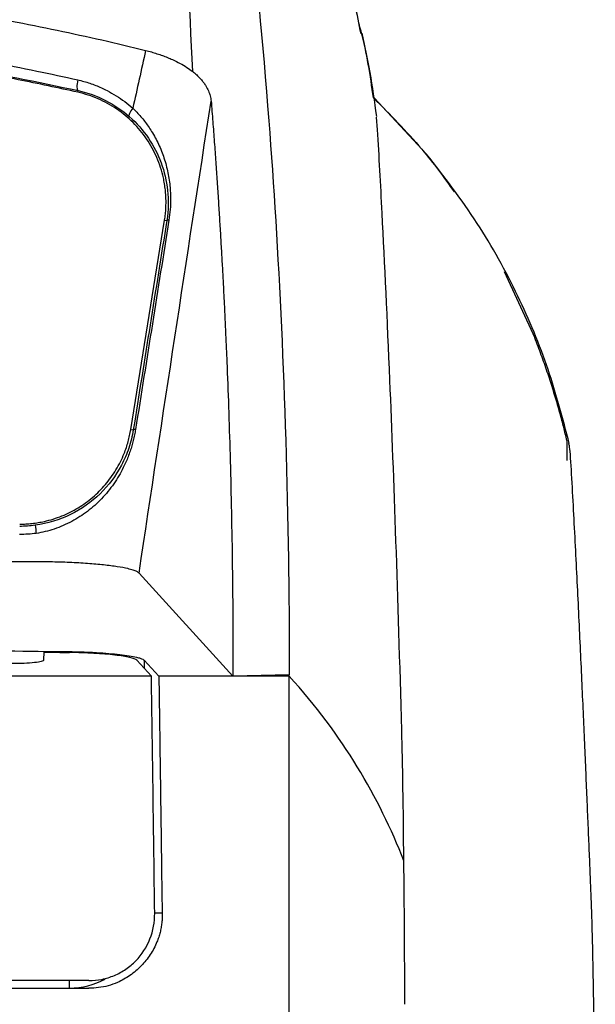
# Model space of a CAD drawing. Extents: x 86 to 639, y 68 to 658.
# Tile 45 of 66: x 355 to 370, y 442 to 468. Entities that reach past the tile are written whole.
import ezdxf

# ---------------------------------------------------------------- set-up
doc = ezdxf.new("R2010")
doc.units = 0
doc.layers.get('0').update_dxf_attribs({"linetype": 'CONTINUOUS'})

msp = doc.modelspace()

# ---------------------------------------------------------------- linework, layer by layer
at = {"color": 7, "linetype": 'CONTINUOUS'}
for p, q in [((356.096, 465.819), (356.106, 465.862)), ((365.388, 464.172), (363.99, 465.668)), ((364.081, 464.822), (364.055, 465.158)), ((357.506, 456.835), (358.405, 462.413)), ((358.405, 462.413), (358.465, 462.404)), ((367.453, 461.04), (368.269, 459.276)), ((357.506, 456.835), (357.572, 456.825)), ((369.125, 456.544), (369.127, 456.005)), ((354.815, 453.312), (328.607, 453.312)), ((360.228, 450.26), (357.724, 453.007)), ((355.184, 450.902), (355.182, 450.693)), ((358.054, 450.26), (357.662, 450.685)), ((358.252, 450.26), (357.861, 450.684))]:
    msp.add_line(p, q, dxfattribs=at)
at = {"color": 8, "linetype": 'CONTINUOUS'}
for p, q in [((357.861, 450.684), (357.861, 450.47)), ((358.34, 443.949), (358.142, 443.949)), ((355.872, 441.949), (355.872, 442.138))]:
    msp.add_line(p, q, dxfattribs=at)
at = {"color": 7, "linetype": 'CONTINUOUS', "flags": 128}
for points in [[(356.092, 466.149), (356.081, 466.098), (356.073, 466.048), (356.069, 466), (356.069, 465.956), (356.073, 465.919), (356.08, 465.89), (356.092, 465.871), (356.106, 465.862)], [(357.558, 465.395), (357.53, 465.359), (357.505, 465.324), (357.485, 465.289), (357.47, 465.257), (357.46, 465.229), (357.456, 465.204), (357.458, 465.185), (357.466, 465.172)]]:
    msp.add_lwpolyline(points, dxfattribs=at)
at = {"color": 7, "linetype": 'CONTINUOUS'}
for centre, radius, start, end in [((358.503, 462.323), 0.0884, 78.0163, 114.9835), ((357.612, 456.744), 0.0901, 77.9388, 116.5445), ((387.36, 458.517), 32.679, 187.447, 187.8297)]:
    msp.add_arc(centre, radius, start, end, dxfattribs=at)
at = {"color": 8, "linetype": 'CONTINUOUS'}
msp.add_arc((355.872, 443.93), 1.98, 270.0096, 298.6265, dxfattribs=at)
at = {"color": 7, "linetype": 'CONTINUOUS'}
for points, knots in [([(359.156, 466.37), (359.074, 468.185), (358.976, 469.834), (358.783, 472.733), (358.688, 473.983), (358.614, 475.008)], [0, 0, 0, 0, 0.5, 0.5, 1, 1, 1, 1]), ([(360.107, 474.998), (360.174, 474.52), (360.246, 473.991), (360.424, 472.619), (360.721, 470.206), (361.324, 464.077), (361.64, 457.694), (361.72, 452.377), (361.728, 451.346), (361.728, 450.297)], [0.006079, 0.006079, 0.006079, 0.006079, 0.579526, 0.579526, 1.370109, 2.734139, 4.938381, 4.938381, 5.45612, 5.45612, 5.45612, 5.45612]), ([(363.639, 467.377), (363.589, 467.636), (363.381, 468.723), (362.687, 470.572), (361.594, 472.887), (360.601, 474.297), (360.107, 474.998)], [0, 0, 0, 0, 0.094153, 0.396079, 0.699643, 1, 1, 1, 1]), ([(328.607, 469.686), (328.972, 469.686), (329.7, 469.685), (330.789, 469.677), (331.872, 469.664), (332.949, 469.645), (334.019, 469.621), (335.083, 469.592), (336.432, 469.547), (338.057, 469.481), (339.949, 469.382), (341.807, 469.264), (343.511, 469.134), (345.062, 468.997), (346.463, 468.858), (347.838, 468.705), (349.187, 468.538), (350.51, 468.356), (351.807, 468.16), (353.077, 467.948), (354.322, 467.72), (355.541, 467.476), (356.734, 467.217), (357.514, 467.028), (357.901, 466.934)], [0, 0, 0, 0, 0.036507, 0.072804, 0.108897, 0.14479, 0.180489, 0.215998, 0.251324, 0.315652, 0.379003, 0.441418, 0.502941, 0.551228, 0.598802, 0.645692, 0.691926, 0.737535, 0.782551, 0.827009, 0.870944, 0.914395, 0.9574, 1, 1, 1, 1]), ([(328.607, 468.533), (328.947, 468.533), (329.69, 468.532), (330.901, 468.522), (332.301, 468.503), (333.892, 468.47), (336.35, 468.4), (339.269, 468.273), (342.72, 468.049), (346.005, 467.757), (348.815, 467.424), (350.977, 467.111), (352.429, 466.875), (353.759, 466.635), (354.969, 466.397), (355.73, 466.229), (356.092, 466.149)], [0, 0, 0, 0, 0.036425, 0.079657, 0.129695, 0.186537, 0.250183, 0.393442, 0.500277, 0.622821, 0.750222, 0.80843, 0.862513, 0.912474, 0.958304, 1, 1, 1, 1]), ([(328.607, 468.198), (330.943, 468.198), (333.279, 468.161), (337.94, 468.009), (340.266, 467.893), (344.887, 467.548), (347.182, 467.318), (351.709, 466.713), (353.94, 466.338), (356.106, 465.862)], [0, 0, 0, 0, 0.25, 0.25, 0.5, 0.5, 0.75, 0.75, 1, 1, 1, 1]), ([(356.096, 465.819), (355.834, 465.876), (355.303, 465.992), (354.497, 466.156), (353.673, 466.314), (352.831, 466.466), (351.971, 466.611), (351.094, 466.75), (350.198, 466.883), (348.487, 467.121), (345.893, 467.424), (343.032, 467.675), (340.701, 467.835), (338.987, 467.932), (337.254, 468.013), (335.342, 468.084), (333.227, 468.141), (330.924, 468.179), (329.382, 468.184), (328.607, 468.186)], [0, 0, 0, 0, 0.029172, 0.058931, 0.08928, 0.120224, 0.151766, 0.183909, 0.216658, 0.250014, 0.371438, 0.500007, 0.561672, 0.625011, 0.686281, 0.750033, 0.83259, 0.915909, 1, 1, 1, 1]), ([(363.971, 465.669), (363.885, 466.266), (363.789, 466.937), (363.601, 467.589), (363.58, 467.661)], [0, 0, 0, 0, 0.889897, 1, 1, 1, 1]), ([(364.058, 465.17), (364.003, 465.572), (363.893, 466.372), (363.743, 467.057), (363.669, 467.398)], [0, 0, 0, 0, 0.502748, 1, 1, 1, 1]), ([(357.901, 466.934), (357.953, 466.92), (358.056, 466.893), (358.204, 466.848), (358.347, 466.799), (358.485, 466.746), (358.645, 466.677), (358.82, 466.591), (359.002, 466.484), (359.105, 466.408), (359.156, 466.37)], [0, 0, 0, 0, 0.099197, 0.198416, 0.298049, 0.398483, 0.500097, 0.666179, 0.83229, 1, 1, 1, 1]), ([(359.156, 466.37), (359.185, 466.346), (359.244, 466.298), (359.322, 466.224), (359.392, 466.147), (359.454, 466.068), (359.518, 465.972), (359.577, 465.856), (359.625, 465.722), (359.639, 465.632), (359.646, 465.586)], [0, 0, 0, 0, 0.097814, 0.196456, 0.29622, 0.397392, 0.500246, 0.663675, 0.82996, 1, 1, 1, 1]), ([(356.092, 466.149), (356.146, 466.136), (356.255, 466.11), (356.414, 466.061), (356.57, 466.004), (356.723, 465.939), (356.907, 465.85), (357.116, 465.731), (357.346, 465.574), (357.487, 465.455), (357.558, 465.395)], [0, 0, 0, 0, 0.100053, 0.199813, 0.299485, 0.39927, 0.499364, 0.667354, 0.833932, 1, 1, 1, 1]), ([(358.405, 462.413), (358.413, 462.467), (358.429, 462.574), (358.441, 462.736), (358.445, 462.897), (358.44, 463.059), (358.427, 463.219), (358.405, 463.38), (358.348, 463.671), (358.216, 464.085), (357.941, 464.584), (357.58, 465.024), (357.213, 465.326), (356.891, 465.524), (356.637, 465.648), (356.372, 465.749), (356.188, 465.795), (356.096, 465.819)], [0, 0, 0, 0, 0.036018, 0.071769, 0.107357, 0.142887, 0.178465, 0.214196, 0.250184, 0.375045, 0.50003, 0.624891, 0.749876, 0.81262, 0.874846, 0.937118, 1, 1, 1, 1]), ([(363.971, 465.669), (364.415, 465.224), (365.2, 464.439), (365.844, 463.55), (366.124, 463.164)], [0, 0, 0, 0, 0.565898, 1, 1, 1, 1]), ([(357.558, 465.395), (357.595, 465.359), (357.67, 465.285), (357.775, 465.168), (357.875, 465.045), (357.97, 464.914), (358.102, 464.714), (358.252, 464.436), (358.398, 464.068), (358.501, 463.682), (358.554, 463.318), (358.569, 462.989), (358.56, 462.698), (358.534, 462.505), (358.521, 462.41)], [0, 0, 0, 0, 0.046859, 0.094706, 0.143591, 0.193563, 0.244671, 0.367999, 0.4929, 0.62187, 0.744678, 0.832861, 0.917584, 1, 1, 1, 1]), ([(359.646, 465.586), (359.66, 465.403), (359.689, 465.042), (359.73, 464.499), (359.768, 463.967), (359.804, 463.445), (359.838, 462.936), (359.869, 462.438), (359.898, 461.955), (359.925, 461.485), (359.95, 461.03), (359.974, 460.591), (359.995, 460.168), (360.015, 459.761), (360.032, 459.372), (360.049, 459), (360.076, 458.362), (360.111, 457.424), (360.151, 456.146), (360.184, 454.792), (360.209, 453.358), (360.226, 451.845), (360.227, 450.794), (360.228, 450.26)], [0, 0, 0, 0, 0.0420064, 0.0826574, 0.1219544, 0.1598985, 0.1964906, 0.2317316, 0.2656221, 0.2981624, 0.3293529, 0.3591937, 0.3876851, 0.414827, 0.4406195, 0.4650626, 0.4881562, 0.565624, 0.6462287, 0.7299708, 0.8168491, 0.9068606, 1, 1, 1, 1]), ([(357.466, 465.172), (357.664, 464.998), (357.833, 464.804), (358.115, 464.39), (358.228, 464.17), (358.399, 463.707), (358.458, 463.463), (358.514, 462.949), (358.509, 462.677), (358.465, 462.404)], [0, 0, 0, 0, 0.25, 0.25, 0.5, 0.5, 0.75, 0.75, 1, 1, 1, 1]), ([(364.726, 448.81), (364.726, 448.81), (364.726, 448.81), (364.626, 452.449), (364.453, 457.4), (364.232, 462.101), (364.122, 464.117), (364.081, 464.822)], [0.523791, 0.523791, 0.523791, 0.523791, 0.523817, 0.523817, 2.72806, 4.09209, 4.882655, 4.882655, 4.882655, 4.882655]), ([(369.188, 456.461), (369.015, 457.123), (368.664, 458.467), (367.831, 460.442), (366.761, 462.396), (365.852, 463.571), (365.387, 464.172)], [0, 0, 0, 0, 0.235086, 0.477073, 0.732526, 1, 1, 1, 1]), ([(358.521, 462.41), (358.374, 461.49), (358.077, 459.631), (357.781, 457.772), (357.631, 456.832)], [0, 0, 0, 0, 0.494442, 1, 1, 1, 1]), ([(369.125, 456.544), (369.111, 456.603), (369.083, 456.72), (369.039, 456.896), (368.973, 457.153), (368.878, 457.496), (368.747, 457.928), (368.602, 458.372), (368.443, 458.826), (368.327, 459.124), (368.269, 459.276)], [0, 0, 0, 0, 0.061952, 0.124188, 0.186713, 0.335028, 0.490453, 0.653053, 0.822886, 1, 1, 1, 1]), ([(354.545, 454.312), (354.6, 454.313), (354.71, 454.315), (354.875, 454.329), (355.039, 454.352), (355.228, 454.389), (355.44, 454.446), (355.746, 454.555), (356.108, 454.736), (356.498, 455.019), (356.839, 455.359), (357.074, 455.686), (357.231, 455.969), (357.343, 456.22), (357.443, 456.508), (357.485, 456.726), (357.506, 456.835)], [0, 0, 0, 0, 0.039196, 0.078256, 0.117299, 0.156445, 0.214611, 0.272901, 0.386567, 0.500356, 0.613381, 0.726527, 0.784618, 0.842829, 0.921319, 1, 1, 1, 1]), ([(357.572, 456.825), (357.545, 456.661), (357.505, 456.498), (357.4, 456.183), (357.334, 456.03), (357.106, 455.599), (356.913, 455.343), (356.456, 454.9), (356.193, 454.713), (355.609, 454.426), (355.287, 454.326), (354.957, 454.281)], [0, 0, 0, 0, 0.125, 0.125, 0.25, 0.25, 0.5, 0.5, 0.75, 0.75, 1, 1, 1, 1]), ([(357.631, 456.832), (357.622, 456.784), (357.606, 456.688), (357.573, 456.543), (357.534, 456.398), (357.488, 456.253), (357.435, 456.107), (357.375, 455.961), (357.258, 455.714), (357.058, 455.374), (356.737, 454.983), (356.361, 454.646), (356.008, 454.418), (355.705, 454.271), (355.467, 454.18), (355.228, 454.109), (355.066, 454.08), (354.986, 454.065)], [0, 0, 0, 0, 0.035187, 0.070667, 0.106594, 0.143119, 0.180392, 0.218555, 0.257748, 0.380201, 0.509899, 0.635788, 0.75712, 0.820157, 0.881606, 0.941534, 1, 1, 1, 1]), ([(369.252, 455.65), (369.234, 455.947), (369.208, 456.376), (369.181, 456.441), (369.173, 456.461)], [0, 0, 0, 0, 0.6927717, 1, 1, 1, 1]), ([(369.777, 444.253), (369.77, 444.446), (369.753, 444.848), (369.728, 445.471), (369.7, 446.139), (369.67, 446.849), (369.638, 447.599), (369.604, 448.388), (369.568, 449.212), (369.529, 450.068), (369.489, 450.954), (369.446, 451.865), (369.401, 452.797), (369.353, 453.745), (369.304, 454.707), (369.27, 455.331), (369.252, 455.65)], [0, 0, 0, 0, 0.045352, 0.094717, 0.148097, 0.20549, 0.266895, 0.332312, 0.40174, 0.475177, 0.552622, 0.634076, 0.719537, 0.809009, 0.902494, 1, 1, 1, 1]), ([(354.986, 454.065), (354.912, 454.057), (354.764, 454.04), (354.615, 454.038), (354.54, 454.037)], [0, 0, 0, 0, 0.498871, 1, 1, 1, 1]), ([(357.724, 453.007), (357.716, 453.014), (357.702, 453.028), (357.667, 453.048), (357.622, 453.069), (357.568, 453.088), (357.503, 453.107), (357.378, 453.139), (357.158, 453.18), (356.793, 453.226), (356.362, 453.264), (355.957, 453.287), (355.617, 453.3), (355.354, 453.307), (355.087, 453.312), (354.906, 453.312), (354.815, 453.312)], [0, 0, 0, 0, 0.042503, 0.084487, 0.126102, 0.167506, 0.208852, 0.250297, 0.375155, 0.500009, 0.624834, 0.749658, 0.812244, 0.874463, 0.936865, 1, 1, 1, 1]), ([(328.607, 451.089), (330.138, 451.088), (333.185, 451.087), (337.729, 451.073), (343.069, 451.045), (349.111, 450.999), (353.655, 450.943), (355.872, 450.915)], [0, 0, 0, 0, 0.16852, 0.335166, 0.500001, 0.756091, 1, 1, 1, 1]), ([(355.872, 450.915), (355.913, 450.915), (355.994, 450.914), (356.116, 450.911), (356.237, 450.907), (356.357, 450.902), (356.476, 450.897), (356.668, 450.886), (356.924, 450.868), (357.217, 450.839), (357.468, 450.805), (357.645, 450.771), (357.76, 450.74), (357.831, 450.712), (357.851, 450.694), (357.861, 450.684)], [0, 0, 0, 0, 0.04164, 0.083111, 0.124607, 0.166316, 0.208424, 0.251112, 0.374875, 0.500059, 0.625117, 0.749091, 0.83384, 0.916972, 1, 1, 1, 1]), ([(357.662, 450.685), (357.639, 450.71), (357.576, 450.735), (357.426, 450.771), (357.368, 450.782), (357.235, 450.804), (357.16, 450.814), (356.996, 450.833), (356.909, 450.842), (356.722, 450.857), (356.622, 450.864), (356.314, 450.882), (356.094, 450.89), (355.872, 450.893)], [0, 0, 0, 0, 0.25, 0.25, 0.375, 0.375, 0.5, 0.5, 0.625, 0.625, 0.75, 0.75, 1, 1, 1, 1]), ([(355.182, 450.693), (355.182, 450.679), (355.161, 450.667), (355.077, 450.643), (355.016, 450.632), (354.782, 450.606), (354.562, 450.595), (354.323, 450.595)], [0, 0, 0, 0, 0.25, 0.25, 0.5, 0.5, 1, 1, 1, 1]), ([(358.054, 450.26), (353.186, 450.26), (348.294, 450.26), (338.462, 450.26), (333.538, 450.26), (328.607, 450.26)], [0, 0, 0, 0, 0.5, 0.5, 1, 1, 1, 1]), ([(358.252, 450.26), (358.26, 449.722), (358.276, 448.653), (358.298, 447.063), (358.319, 445.498), (358.333, 444.463), (358.34, 443.949)], [0, 0, 0, 0, 0.256233, 0.50831, 0.756233, 1, 1, 1, 1]), ([(361.728, 364.364), (361.728, 378.691), (361.728, 393.053), (361.728, 421.738), (361.728, 436.055), (361.728, 450.26)], [0, 0, 0, 0, 0.5, 0.5, 1, 1, 1, 1]), ([(369.882, 435.719), (369.882, 435.825), (369.881, 436.045), (369.88, 436.385), (369.879, 436.749), (369.878, 437.134), (369.876, 437.54), (369.874, 437.966), (369.87, 438.843), (369.862, 439.822), (369.849, 440.977), (369.836, 441.917), (369.822, 442.665), (369.81, 443.163), (369.802, 443.47), (369.794, 443.756), (369.786, 444.022), (369.78, 444.175), (369.777, 444.253)], [0, 0, 0, 0, 0.028986, 0.06022, 0.093704, 0.12944, 0.167428, 0.20767, 0.250163, 0.419635, 0.499968, 0.624874, 0.749847, 0.798286, 0.847521, 0.897551, 0.948376, 1, 1, 1, 1]), ([(356.385, 442.149), (356.503, 442.149), (356.619, 442.161), (356.847, 442.207), (356.96, 442.242), (357.174, 442.333), (357.276, 442.388), (357.468, 442.519), (357.558, 442.595), (357.801, 442.844), (357.93, 443.045), (358.101, 443.476), (358.145, 443.712), (358.142, 443.949)], [0, 0, 0, 0, 0.125, 0.125, 0.25, 0.25, 0.375, 0.375, 0.5, 0.5, 0.75, 0.75, 1, 1, 1, 1]), ([(358.34, 443.949), (358.34, 443.906), (358.342, 443.819), (358.332, 443.689), (358.314, 443.561), (358.286, 443.433), (358.249, 443.307), (358.174, 443.103), (358.033, 442.834), (357.788, 442.532), (357.492, 442.279), (357.189, 442.11), (356.904, 442.008), (356.647, 441.955), (356.474, 441.951), (356.387, 441.949)], [0, 0, 0, 0, 0.041591, 0.083007, 0.124464, 0.166175, 0.208353, 0.2512, 0.374881, 0.50007, 0.625274, 0.748833, 0.833816, 0.91696, 1, 1, 1, 1]), ([(356.385, 442.149), (351.789, 442.149), (347.168, 442.149), (337.9, 442.149), (333.254, 442.149), (328.607, 442.149)], [0, 0, 0, 0, 0.5, 0.5, 1, 1, 1, 1]), ([(328.607, 441.949), (329.051, 441.949), (329.94, 441.949), (331.272, 441.949), (332.604, 441.949), (333.934, 441.949), (335.262, 441.949), (336.59, 441.949), (337.917, 441.949), (339.242, 441.949), (340.566, 441.949), (341.889, 441.949), (343.655, 441.949), (345.862, 441.949), (348.506, 441.949), (351.141, 441.949), (353.769, 441.949), (355.515, 441.949), (356.387, 441.949)], [0, 0, 0, 0, 0.047827, 0.095614, 0.143364, 0.191079, 0.238761, 0.286412, 0.334035, 0.381633, 0.429207, 0.476761, 0.524296, 0.619748, 0.715026, 0.810147, 0.905132, 1, 1, 1, 1])]:
    msp.add_open_spline(points, degree=3, knots=knots, dxfattribs=at)
for points in [[(357.901, 466.934), (357.787, 466.421), (357.673, 465.908), (357.558, 465.395)], [(356.106, 465.862), (356.61, 465.751), (357.08, 465.512), (357.466, 465.172)], [(357.724, 453.007), (358.357, 457.196), (358.997, 461.389), (359.645, 465.586)], [(358.465, 462.404), (358.167, 460.543), (357.869, 458.684), (357.572, 456.825)], [(354.957, 454.281), (354.82, 454.263), (354.682, 454.253), (354.545, 454.253)], [(355.184, 450.902), (355.413, 450.899), (355.643, 450.896), (355.872, 450.893)], [(358.142, 443.949), (358.115, 446.055), (358.085, 448.159), (358.054, 450.26)], [(360.228, 450.26), (359.57, 450.26), (358.911, 450.26), (358.252, 450.26)], [(361.728, 450.297), (361.229, 450.285), (360.729, 450.272), (360.228, 450.26)], [(361.728, 450.26), (361.229, 450.26), (360.729, 450.26), (360.228, 450.26)], [(361.728, 450.26), (361.728, 450.272), (361.728, 450.285), (361.728, 450.297)], [(364.781, 445.341), (364.119, 447.03), (363.151, 448.694), (361.728, 450.26)], [(364.781, 445.341), (364.767, 446.744), (364.75, 447.945), (364.726, 448.81)], [(364.807, 441.519), (364.804, 442.861), (364.793, 444.17), (364.781, 445.341)]]:
    msp.add_open_spline(points, degree=3, dxfattribs=at)

doc.saveas('drawing.dxf')
